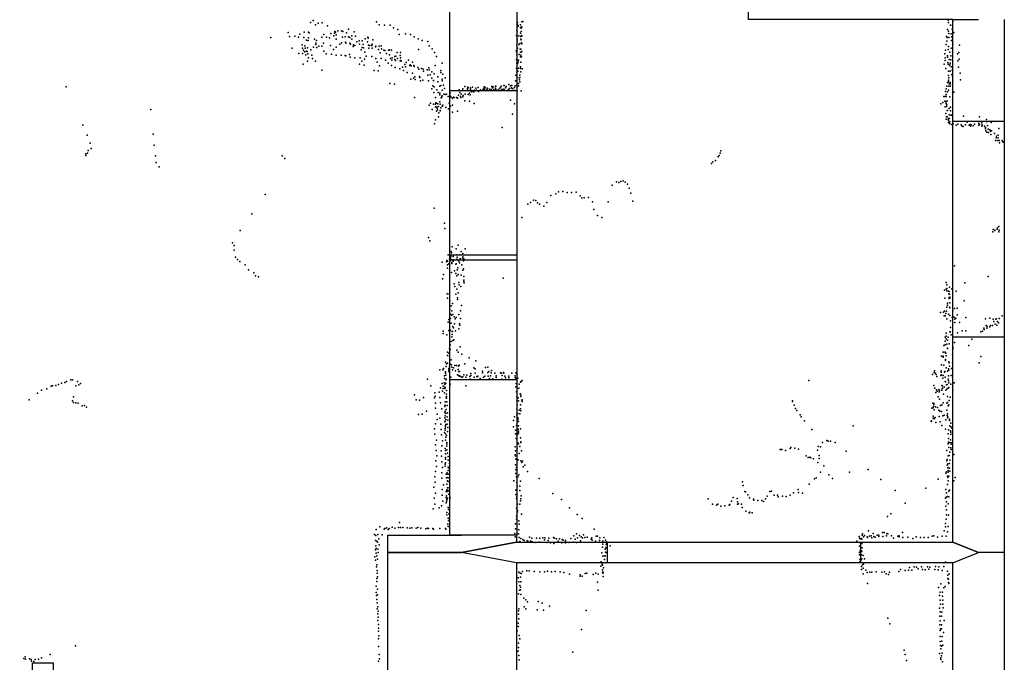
# Model space of a CAD drawing. Extents: x -15849 to -3885, y -12931 to 26984.
# Tile 5 of 21: x -9624 to -3885, y -8277 to -4531. Entities that reach past the tile are written whole.
import ezdxf

# ---------------------------------------------------------------- set-up
doc = ezdxf.new("R2010")
doc.units = 0
for name, color, linetype in [('DOORS', 7, 'continuous'), ('P', 9, 'continuous'), ('ROOMS', 1, 'continuous'), ('WALLS', 3, 'continuous'), ('WINDOWS', 6, 'continuous')]:
    doc.layers.add(name, color=color, linetype=linetype)

msp = doc.modelspace()

# ---------------------------------------------------------------- linework, layer by layer
at = {"layer": 'DOORS'}
for points in [[(-6726.8, -4942.7), (-6726.8, -5902.7), (-7116.8, -5902.7), (-7116.8, -4942.7), (-6726.8, -4942.7)], [(-4724, -7697.3), (-6198, -7697.3), (-6198, -7577.3), (-4724, -7577.3), (-4724, -7697.3)]]:
    msp.add_lwpolyline(points, dxfattribs=at)
at = {"layer": 'P'}
for p in [(-4212, -4534), (-7930, -4547), (-7913, -4536), (-7900, -4561), (-7885, -4551), (-7861, -4550), (-7831, -4567), (-7707, -4586), (-7545, -4544), (-7528, -4561), (-7497, -4563), (-7464, -4562), (-7446, -4579), (-7421, -4588), (-6725, -4557), (-6723, -4548), (-6722, -4566), (-6721, -4571), (-6719, -4564), (-6706, -4560), (-6706, -4577), (-6702, -4581), (-6698, -4573), (-6697, -4544), (-6691, -4541), (-4216, -4588), (-4211, -4548), (-4198, -4562), (-4189, -4586), (-4187, -4562), (-4185, -4539), (-8160, -4634), (-8060, -4605), (-8051, -4629), (-8020, -4627), (-8000, -4632), (-7991, -4616), (-7969, -4634), (-7967, -4603), (-7941, -4603), (-7940, -4637), (-7937, -4607), (-7906, -4645), (-7863, -4633), (-7852, -4618), (-7836, -4633), (-7819, -4636), (-7810, -4611), (-7793, -4625), (-7790, -4609), (-7788, -4600), (-7784, -4603), (-7779, -4620), (-7779, -4645), (-7770, -4595), (-7748, -4595), (-7742, -4633), (-7741, -4600), (-7727, -4631), (-7719, -4607), (-7708, -4631), (-7700, -4634), (-7689, -4645), (-7688, -4624), (-7675, -4602), (-7666, -4626), (-7611, -4642), (-7595, -4633), (-7594, -4638), (-7566, -4649), (-7413, -4618), (-7376, -4613), (-7346, -4618), (-7324, -4631), (-7302, -4642), (-6728, -4623), (-6727, -4592), (-6725, -4629), (-6725, -4643), (-6724, -4602), (-6715, -4625), (-6706, -4609), (-6704, -4629), (-6704, -4644), (-6701, -4599), (-6701, -4648), (-6700, -4623), (-6697, -4627), (-4221, -4629), (-4217, -4635), (-4211, -4597), (-4209, -4611), (-4208, -4634), (-4195, -4613), (-4193, -4631), (-4180, -4605), (-8036, -4696), (-7977, -4677), (-7976, -4696), (-7962, -4684), (-7960, -4696), (-7953, -4651), (-7946, -4694), (-7943, -4653), (-7911, -4691), (-7898, -4667), (-7898, -4675), (-7895, -4653), (-7893, -4693), (-7881, -4686), (-7863, -4685), (-7853, -4667), (-7813, -4681), (-7795, -4705), (-7779, -4691), (-7758, -4674), (-7748, -4666), (-7726, -4662), (-7723, -4668), (-7700, -4667), (-7697, -4674), (-7680, -4688), (-7678, -4678), (-7671, -4682), (-7659, -4659), (-7645, -4654), (-7644, -4673), (-7629, -4692), (-7628, -4654), (-7622, -4676), (-7621, -4695), (-7596, -4660), (-7592, -4679), (-7589, -4696), (-7583, -4681), (-7571, -4681), (-7570, -4697), (-7569, -4674), (-7550, -4689), (-7549, -4685), (-7532, -4704), (-7528, -4685), (-7518, -4684), (-7515, -4700), (-7469, -4706), (-7300, -4705), (-7278, -4652), (-7246, -4657), (-7237, -4683), (-7220, -4701), (-6726, -4678), (-6724, -4650), (-6724, -4662), (-6722, -4696), (-6715, -4675), (-6708, -4670), (-6707, -4702), (-6704, -4702), (-6699, -4665), (-6697, -4671), (-4223, -4675), (-4220, -4656), (-4212, -4704), (-4211, -4687), (-4195, -4697), (-4193, -4652), (-4185, -4673), (-4146, -4680), (-7997, -4728), (-7975, -4728), (-7971, -4708), (-7965, -4719), (-7962, -4719), (-7957, -4736), (-7952, -4715), (-7948, -4717), (-7944, -4729), (-7941, -4754), (-7928, -4707), (-7921, -4737), (-7918, -4758), (-7851, -4715), (-7837, -4730), (-7806, -4731), (-7780, -4737), (-7750, -4738), (-7727, -4740), (-7723, -4742), (-7702, -4733), (-7698, -4749), (-7671, -4753), (-7640, -4754), (-7633, -4707), (-7614, -4761), (-7613, -4720), (-7604, -4744), (-7571, -4746), (-7549, -4758), (-7523, -4724), (-7517, -4758), (-7502, -4708), (-7495, -4710), (-7486, -4728), (-7475, -4709), (-7469, -4735), (-7462, -4758), (-7457, -4708), (-7453, -4753), (-7438, -4762), (-7437, -4745), (-7431, -4743), (-7424, -4723), (-7423, -4758), (-7406, -4739), (-7405, -4722), (-7405, -4754), (-7207, -4723), (-7194, -4746), (-6730, -4712), (-6728, -4762), (-6727, -4720), (-6727, -4735), (-6712, -4734), (-6706, -4748), (-6705, -4720), (-6703, -4737), (-6700, -4748), (-6699, -4718), (-6698, -4717), (-4232, -4729), (-4229, -4753), (-4227, -4709), (-4216, -4742), (-4215, -4750), (-4206, -4762), (-4203, -4721), (-4197, -4742), (-4158, -4730), (-4149, -4722), (-4147, -4761), (-7972, -4790), (-7946, -4772), (-7901, -4773), (-7643, -4790), (-7630, -4773), (-7617, -4796), (-7540, -4779), (-7527, -4799), (-7493, -4766), (-7476, -4784), (-7457, -4798), (-7456, -4767), (-7436, -4810), (-7434, -4768), (-7409, -4817), (-7406, -4771), (-7403, -4769), (-7401, -4772), (-7392, -4807), (-7380, -4792), (-7376, -4806), (-7372, -4780), (-7358, -4766), (-7351, -4797), (-7349, -4794), (-7342, -4799), (-7335, -4778), (-7327, -4797), (-7324, -4804), (-7304, -4810), (-7297, -4820), (-7282, -4815), (-7273, -4819), (-7239, -4812), (-7203, -4798), (-7162, -4784), (-6728, -4815), (-6727, -4786), (-6722, -4786), (-6718, -4779), (-6717, -4814), (-6716, -4767), (-6706, -4815), (-6705, -4806), (-6704, -4778), (-6703, -4779), (-6695, -4818), (-4236, -4790), (-4230, -4769), (-4225, -4816), (-4214, -4780), (-4212, -4790), (-4205, -4797), (-4203, -4794), (-4200, -4785), (-4197, -4764), (-4195, -4806), (-4155, -4770), (-4151, -4807), (-7863, -4826), (-7558, -4827), (-7535, -4829), (-7387, -4827), (-7365, -4839), (-7345, -4877), (-7334, -4843), (-7328, -4871), (-7321, -4864), (-7293, -4861), (-7291, -4868), (-7271, -4830), (-7250, -4823), (-7246, -4855), (-7237, -4824), (-7231, -4852), (-7221, -4834), (-7221, -4872), (-7209, -4846), (-7187, -4863), (-7170, -4827), (-7170, -4839), (-7162, -4877), (-7157, -4849), (-7144, -4870), (-6732, -4854), (-6727, -4837), (-6726, -4865), (-6720, -4831), (-6712, -4870), (-6709, -4867), (-6708, -4855), (-6703, -4834), (-4210, -4830), (-4210, -4856), (-4208, -4869), (-4200, -4830), (-4191, -4852), (-4188, -4826), (-4186, -4847), (-4143, -4843), (-9353, -4923), (-7467, -4902), (-7439, -4907), (-7319, -4879), (-7288, -4888), (-7274, -4884), (-7242, -4887), (-7221, -4933), (-7216, -4916), (-7212, -4886), (-7209, -4922), (-7187, -4894), (-7176, -4919), (-7169, -4914), (-7161, -4888), (-7154, -4913), (-7148, -4932), (-7042, -4934), (-7030, -4921), (-7015, -4932), (-7015, -4936), (-7012, -4925), (-7010, -4928), (-6997, -4928), (-6997, -4936), (-6985, -4925), (-6966, -4930), (-6952, -4926), (-6923, -4936), (-6917, -4929), (-6916, -4922), (-6914, -4923), (-6911, -4928), (-6900, -4930), (-6898, -4933), (-6885, -4935), (-6873, -4920), (-6868, -4929), (-6865, -4922), (-6851, -4930), (-6850, -4918), (-6849, -4918), (-6827, -4932), (-6821, -4926), (-6817, -4918), (-6807, -4935), (-6802, -4915), (-6801, -4914), (-6792, -4928), (-6789, -4920), (-6773, -4909), (-6770, -4931), (-6763, -4917), (-6758, -4929), (-6755, -4914), (-6754, -4931), (-6750, -4933), (-6740, -4927), (-6737, -4916), (-6734, -4888), (-6727, -4890), (-6727, -4911), (-6725, -4922), (-6717, -4902), (-6717, -4916), (-6711, -4882), (-6708, -4894), (-4223, -4934), (-4220, -4919), (-4215, -4896), (-4210, -4884), (-4210, -4894), (-4209, -4919), (-4207, -4904), (-4200, -4896), (-4200, -4904), (-4200, -4918), (-4187, -4912), (-4185, -4890), (-4140, -4882), (-7323, -4985), (-7211, -4956), (-7200, -4985), (-7192, -4939), (-7186, -4955), (-7176, -4968), (-7175, -4959), (-7168, -4986), (-7164, -4980), (-7162, -4941), (-7161, -4974), (-7152, -4965), (-7143, -4966), (-7136, -4964), (-7127, -4978), (-7116, -4975), (-7115, -4957), (-7110, -4982), (-7101, -4991), (-7096, -4983), (-7092, -4985), (-7078, -4985), (-7073, -4987), (-7072, -4989), (-7066, -4970), (-7062, -4940), (-7059, -4956), (-7054, -4978), (-7053, -4985), (-7051, -4965), (-7043, -4944), (-7041, -4980), (-7039, -4972), (-7027, -4965), (-7010, -4966), (-7002, -4959), (-6998, -4969), (-6992, -4947), (-6988, -4951), (-6977, -4951), (-6974, -4941), (-6962, -4941), (-6949, -4949), (-6947, -4945), (-6939, -4939), (-6916, -4937), (-6916, -4939), (-6905, -4944), (-6904, -4939), (-6876, -4938), (-6863, -4939), (-6861, -4937), (-6848, -4937), (-6836, -4940), (-6816, -4938), (-6815, -4938), (-6805, -4937), (-6800, -4937), (-6800, -4940), (-6778, -4943), (-6776, -4938), (-6738, -4943), (-6727, -4946), (-6724, -4948), (-6702, -4946), (-4238, -4979), (-4230, -4979), (-4228, -4949), (-4224, -4967), (-4223, -4978), (-4216, -4951), (-4210, -4941), (-4203, -4980), (-4180, -4953), (-7238, -5030), (-7230, -5017), (-7212, -5023), (-7201, -5023), (-7201, -5039), (-7198, -5016), (-7195, -5018), (-7194, -5040), (-7193, -5040), (-7192, -5040), (-7190, -5046), (-7187, -5022), (-7184, -5037), (-7175, -5009), (-7173, -5023), (-7169, -5044), (-7161, -5034), (-7157, -5029), (-7141, -5042), (-7125, -5050), (-7121, -5018), (-7116, -5034), (-7113, -5034), (-7101, -5029), (-7030, -5003), (-7002, -5006), (-6976, -5019), (-6763, -4999), (-6740, -5021), (-4254, -5021), (-4243, -5013), (-4231, -5005), (-4229, -5038), (-4225, -5010), (-4224, -5020), (-4222, -5037), (-4220, -5028), (-4217, -5003), (-4207, -5048), (-4199, -5041), (-8860, -5054), (-7220, -5054), (-7194, -5064), (-7189, -5057), (-7184, -5098), (-7181, -5073), (-7173, -5060), (-7173, -5063), (-7102, -5070), (-7072, -5064), (-6751, -5082), (-4225, -5078), (-4222, -5097), (-4218, -5060), (-4217, -5097), (-4215, -5060), (-4210, -5107), (-4207, -5085), (-4207, -5107), (-4199, -5063), (-4197, -5087), (-4192, -5087), (-4122, -5094), (-4030, -5097), (-9256, -5145), (-7206, -5138), (-7200, -5114), (-6811, -5159), (-4223, -5110), (-4212, -5110), (-4210, -5119), (-4210, -5131), (-4204, -5136), (-4202, -5127), (-4202, -5138), (-4190, -5142), (-4182, -5138), (-4165, -5145), (-4156, -5140), (-4137, -5143), (-4130, -5152), (-4124, -5153), (-4111, -5143), (-4102, -5128), (-4089, -5146), (-4084, -5141), (-4082, -5151), (-4078, -5143), (-4067, -5150), (-4059, -5139), (-4034, -5145), (-4033, -5134), (-4029, -5142), (-4015, -5133), (-4015, -5152), (-4013, -5143), (-4000, -5151), (-3995, -5159), (-3988, -5112), (-3986, -5127), (-3982, -5148), (-3961, -5130), (-3917, -5165), (-9232, -5204), (-8847, -5198), (-3994, -5168), (-3992, -5178), (-3986, -5186), (-3979, -5169), (-3976, -5189), (-3969, -5173), (-3966, -5180), (-3963, -5201), (-3960, -5178), (-3942, -5195), (-3932, -5220), (-3930, -5209), (-3921, -5219), (-3920, -5203), (-9214, -5251), (-8841, -5263), (-3937, -5236), (-3924, -5236), (-3914, -5236), (-3912, -5249), (-3897, -5235), (-3893, -5242), (-3890, -5245), (-9239, -5312), (-9238, -5322), (-9229, -5309), (-9226, -5293), (-9208, -5282), (-8832, -5325), (-8094, -5325), (-5552, -5331), (-5547, -5322), (-5542, -5309), (-5537, -5295), (-8829, -5364), (-8811, -5388), (-8079, -5339), (-5591, -5370), (-5583, -5360), (-5569, -5351), (-6171, -5496), (-6145, -5476), (-6132, -5479), (-6120, -5474), (-6106, -5471), (-6094, -5478), (-6082, -5489), (-8193, -5550), (-6529, -5556), (-6499, -5545), (-6484, -5535), (-6458, -5533), (-6433, -5538), (-6407, -5539), (-6380, -5537), (-6358, -5557), (-6072, -5513), (-6062, -5542), (-6663, -5607), (-6647, -5597), (-6629, -5582), (-6616, -5584), (-6606, -5599), (-6594, -5607), (-6570, -5618), (-6551, -5597), (-6347, -5570), (-6334, -5569), (-6308, -5568), (-6286, -5593), (-6194, -5592), (-6051, -5589), (-8271, -5662), (-7209, -5630), (-6278, -5638), (-6256, -5673), (-7148, -5717), (-6698, -5683), (-6230, -5683), (-3916, -5736), (-8340, -5760), (-7146, -5748), (-3952, -5768), (-3949, -5754), (-3941, -5760), (-3940, -5758), (-3926, -5751), (-3925, -5744), (-3917, -5767), (-3915, -5757), (-8383, -5831), (-8374, -5848), (-7242, -5801), (-7234, -5819), (-7069, -5845), (-8375, -5874), (-7126, -5902), (-7111, -5905), (-7110, -5882), (-7107, -5890), (-7103, -5855), (-7080, -5867), (-7078, -5902), (-7059, -5901), (-7050, -5883), (-7042, -5893), (-7028, -5867), (-8367, -5916), (-8355, -5929), (-8341, -5940), (-8311, -5959), (-7161, -5944), (-7137, -5943), (-7134, -5935), (-7131, -5959), (-7130, -5939), (-7123, -5954), (-7119, -5926), (-7116, -5928), (-7116, -5936), (-7114, -5921), (-7111, -5912), (-7110, -5931), (-7107, -5931), (-7106, -5953), (-7105, -5947), (-7098, -5939), (-7097, -5912), (-7094, -5930), (-7083, -5956), (-7080, -5954), (-7078, -5931), (-7077, -5927), (-7075, -5916), (-7064, -5939), (-7060, -5948), (-7057, -5923), (-7055, -5924), (-7048, -5959), (-7042, -5914), (-7042, -5921), (-7038, -5937), (-7035, -5925), (-4175, -5965), (-8291, -5989), (-8260, -6006), (-8250, -6023), (-7153, -6017), (-7130, -5979), (-7108, -6004), (-7089, -5995), (-7082, -6011), (-7076, -6024), (-7074, -5988), (-7071, -5978), (-7068, -6016), (-7051, -6020), (-7041, -5991), (-7037, -5984), (-8233, -6030), (-7159, -6042), (-7092, -6071), (-7064, -6062), (-7063, -6077), (-7036, -6027), (-7036, -6058), (-7035, -6050), (-7033, -6065), (-6807, -6037), (-4224, -6063), (-4219, -6076), (-4115, -6065), (-3978, -6027), (-7133, -6129), (-7121, -6128), (-7088, -6087), (-7082, -6130), (-7077, -6101), (-7068, -6123), (-7052, -6086), (-4233, -6108), (-4223, -6101), (-4220, -6098), (-4220, -6111), (-4211, -6113), (-4209, -6128), (-4206, -6115), (-4204, -6090), (-4204, -6130), (-4190, -6100), (-4166, -6113), (-7130, -6155), (-7117, -6170), (-7109, -6198), (-7102, -6185), (-7073, -6161), (-7072, -6153), (-7049, -6197), (-4232, -6154), (-4216, -6195), (-4215, -6183), (-4206, -6151), (-4206, -6157), (-4203, -6148), (-4202, -6154), (-4202, -6181), (-4119, -6169), (-7117, -6220), (-7113, -6247), (-7108, -6253), (-7106, -6227), (-7100, -6249), (-7065, -6250), (-7055, -6228), (-4256, -6237), (-4240, -6235), (-4234, -6230), (-4225, -6244), (-4222, -6229), (-4219, -6206), (-4211, -6248), (-4204, -6207), (-4203, -6211), (-4203, -6255), (-4184, -6228), (-4175, -6214), (-4159, -6212), (-4159, -6252), (-7126, -6294), (-7123, -6279), (-7114, -6273), (-7109, -6300), (-7091, -6262), (-7090, -6304), (-7085, -6275), (-7081, -6267), (-7060, -6303), (-7059, -6311), (-7054, -6272), (-4236, -6257), (-4229, -6257), (-4220, -6274), (-4198, -6286), (-4188, -6266), (-4177, -6264), (-4174, -6277), (-4173, -6296), (-4167, -6271), (-4146, -6295), (-4109, -6267), (-3994, -6274), (-3991, -6313), (-3969, -6270), (-3949, -6277), (-3946, -6291), (-3939, -6306), (-3934, -6276), (-3933, -6275), (-3928, -6311), (-3925, -6291), (-3919, -6298), (-3915, -6272), (-3897, -6257), (-7155, -6346), (-7155, -6361), (-7135, -6367), (-7123, -6342), (-7114, -6341), (-7104, -6349), (-7103, -6365), (-7101, -6348), (-7100, -6320), (-7095, -6328), (-7084, -6344), (-7064, -6333), (-4224, -6359), (-4203, -6350), (-4200, -6350), (-4198, -6326), (-4194, -6367), (-4157, -6356), (-4131, -6344), (-4110, -6344), (-4022, -6350), (-4011, -6346), (-4005, -6329), (-4002, -6336), (-3987, -6329), (-3985, -6320), (-3970, -6322), (-3965, -6314), (-3954, -6314), (-7115, -6427), (-7109, -6407), (-7105, -6380), (-7105, -6380), (-7100, -6400), (-7094, -6397), (-4230, -6404), (-4229, -6381), (-4229, -6426), (-4223, -6376), (-4223, -6392), (-4220, -6422), (-4216, -6398), (-4212, -6381), (-4207, -6421), (-4175, -6413), (-4074, -6394), (-7131, -6469), (-7123, -6475), (-7119, -6448), (-7116, -6454), (-7077, -6457), (-7068, -6468), (-7056, -6437), (-7047, -6481), (-4242, -6468), (-4240, -6469), (-4238, -6431), (-4229, -6469), (-4226, -6475), (-4216, -6446), (-4216, -6447), (-4187, -6485), (-4182, -6446), (-4091, -6431), (-7142, -6528), (-7137, -6537), (-7131, -6489), (-7131, -6533), (-7119, -6493), (-7115, -6538), (-7109, -6513), (-7108, -6543), (-7030, -6537), (-7004, -6501), (-6966, -6520), (-4250, -6493), (-4250, -6542), (-4242, -6492), (-4241, -6498), (-4228, -6511), (-4227, -6518), (-4224, -6491), (-4208, -6525), (-4207, -6532), (-4186, -6531), (-4032, -6532), (-4022, -6495), (-7176, -6572), (-7157, -6571), (-7153, -6565), (-7143, -6584), (-7143, -6591), (-7138, -6553), (-7123, -6565), (-7123, -6582), (-7122, -6571), (-7118, -6550), (-7118, -6584), (-7105, -6556), (-7101, -6571), (-7095, -6560), (-7087, -6546), (-7084, -6578), (-7079, -6546), (-7069, -6570), (-7067, -6550), (-7065, -6582), (-7062, -6545), (-7061, -6581), (-6995, -6593), (-6978, -6561), (-6969, -6566), (-6969, -6591), (-6927, -6579), (-6927, -6589), (-6910, -6558), (-6895, -6557), (-6895, -6588), (-6889, -6581), (-6877, -6590), (-6874, -6576), (-6854, -6591), (-6822, -6590), (-6816, -6592), (-6804, -6587), (-6803, -6591), (-6756, -6591), (-6732, -6590), (-6725, -6599), (-4304, -6599), (-4294, -6588), (-4291, -6578), (-4287, -6592), (-4282, -6600), (-4253, -6585), (-4252, -6578), (-4237, -6545), (-4234, -6585), (-4232, -6582), (-4224, -6561), (-4215, -6580), (-4211, -6566), (-4208, -6574), (-4204, -6550), (-4193, -6565), (-9398, -6658), (-9381, -6649), (-9362, -6645), (-9352, -6640), (-9326, -6630), (-9317, -6630), (-9288, -6639), (-9270, -6652), (-7247, -6626), (-7161, -6651), (-7151, -6647), (-7149, -6622), (-7149, -6623), (-7148, -6606), (-7146, -6657), (-7141, -6603), (-7140, -6631), (-7140, -6649), (-7139, -6626), (-7116, -6656), (-7112, -6614), (-7073, -6602), (-7064, -6604), (-7062, -6608), (-7056, -6609), (-7049, -6614), (-7042, -6612), (-7035, -6602), (-7024, -6615), (-7017, -6603), (-7001, -6611), (-6998, -6627), (-6995, -6604), (-6976, -6614), (-6960, -6610), (-6957, -6613), (-6953, -6608), (-6941, -6623), (-6920, -6615), (-6913, -6608), (-6894, -6609), (-6885, -6623), (-6879, -6607), (-6867, -6624), (-6847, -6617), (-6846, -6606), (-6813, -6626), (-6811, -6605), (-6797, -6608), (-6792, -6619), (-6774, -6609), (-6774, -6619), (-6737, -6617), (-6736, -6607), (-6731, -6622), (-6730, -6652), (-6720, -6621), (-6712, -6655), (-6706, -6643), (-6702, -6640), (-6696, -6634), (-5025, -6635), (-4278, -6610), (-4255, -6604), (-4250, -6601), (-4244, -6621), (-4242, -6605), (-4230, -6615), (-4230, -6640), (-4228, -6642), (-4217, -6658), (-4213, -6626), (-4210, -6606), (-4210, -6636), (-4209, -6648), (-4197, -6655), (-4195, -6605), (-4184, -6649), (-4178, -6648), (-9521, -6707), (-9497, -6690), (-9467, -6683), (-9441, -6668), (-9433, -6666), (-9414, -6663), (-9297, -6665), (-9279, -6659), (-7227, -6666), (-7204, -6706), (-7179, -6703), (-7171, -6676), (-7159, -6697), (-7156, -6668), (-7156, -6680), (-7149, -6706), (-7147, -6681), (-7146, -6673), (-7145, -6675), (-7137, -6693), (-7136, -6714), (-7024, -6666), (-6732, -6671), (-6728, -6669), (-6728, -6701), (-6725, -6678), (-6714, -6678), (-6707, -6712), (-4295, -6664), (-4289, -6679), (-4283, -6704), (-4281, -6689), (-4277, -6697), (-4266, -6687), (-4265, -6700), (-4262, -6692), (-4249, -6664), (-4249, -6690), (-4248, -6680), (-4246, -6666), (-4245, -6678), (-4239, -6714), (-4235, -6672), (-4226, -6690), (-4221, -6660), (-4219, -6684), (-4212, -6679), (-4208, -6674), (-4185, -6690), (-9570, -6746), (-9317, -6752), (-9310, -6729), (-9310, -6763), (-9297, -6764), (-9283, -6767), (-7323, -6718), (-7314, -6747), (-7294, -6748), (-7270, -6734), (-7207, -6735), (-7203, -6725), (-7201, -6767), (-7176, -6734), (-7172, -6765), (-7145, -6759), (-7138, -6736), (-7137, -6728), (-7137, -6737), (-7134, -6758), (-6727, -6727), (-6727, -6752), (-6718, -6736), (-6717, -6752), (-6704, -6718), (-6704, -6728), (-6698, -6748), (-6695, -6746), (-6695, -6757), (-5119, -6752), (-5119, -6757), (-4302, -6767), (-4296, -6768), (-4270, -6729), (-4263, -6742), (-4242, -6765), (-4220, -6766), (-4216, -6728), (-4215, -6763), (-4207, -6751), (-4200, -6732), (-9261, -6782), (-9246, -6780), (-9235, -6790), (-7279, -6830), (-7253, -6813), (-7200, -6796), (-7191, -6830), (-7163, -6800), (-7147, -6785), (-7147, -6821), (-7145, -6777), (-7145, -6812), (-7140, -6826), (-7139, -6804), (-7132, -6779), (-7131, -6822), (-6726, -6801), (-6724, -6777), (-6721, -6827), (-6712, -6807), (-6709, -6828), (-6705, -6776), (-6705, -6799), (-6704, -6810), (-5109, -6777), (-5102, -6798), (-5094, -6809), (-4307, -6795), (-4299, -6793), (-4298, -6786), (-4296, -6774), (-4294, -6806), (-4285, -6787), (-4275, -6791), (-4267, -6807), (-4261, -6812), (-4256, -6780), (-4250, -6815), (-4249, -6776), (-4219, -6807), (-4215, -6829), (-4212, -6781), (-4209, -6776), (-7300, -6833), (-7201, -6887), (-7191, -6861), (-7176, -6854), (-7147, -6851), (-7147, -6875), (-7145, -6871), (-7144, -6840), (-7140, -6861), (-7133, -6845), (-7128, -6866), (-6746, -6868), (-6740, -6846), (-6727, -6836), (-6724, -6847), (-6720, -6861), (-6719, -6873), (-6718, -6853), (-6717, -6874), (-5074, -6834), (-5069, -6845), (-5050, -6869), (-4312, -6874), (-4309, -6870), (-4299, -6842), (-4299, -6853), (-4293, -6857), (-4290, -6852), (-4287, -6850), (-4284, -6879), (-4265, -6843), (-4258, -6875), (-4244, -6841), (-4235, -6837), (-4225, -6863), (-4218, -6839), (-4215, -6852), (-4214, -6846), (-4205, -6859), (-4204, -6868), (-4197, -6883), (-7206, -6915), (-7169, -6889), (-7168, -6920), (-7149, -6937), (-7145, -6923), (-7144, -6913), (-7143, -6897), (-7143, -6944), (-7142, -6905), (-7140, -6890), (-7132, -6888), (-7130, -6931), (-7128, -6908), (-6745, -6904), (-6735, -6923), (-6735, -6944), (-6729, -6897), (-6718, -6917), (-6716, -6898), (-6716, -6930), (-6716, -6940), (-6706, -6915), (-5007, -6920), (-4765, -6899), (-4249, -6897), (-4227, -6917), (-4212, -6944), (-4210, -6921), (-4202, -6899), (-4199, -6928), (-4197, -6905), (-4196, -6936), (-4191, -6911), (-7205, -6946), (-7194, -6981), (-7166, -6951), (-7160, -6985), (-7143, -6982), (-7140, -6964), (-7137, -6954), (-7134, -6996), (-6730, -6972), (-6727, -6945), (-6727, -6952), (-6721, -6946), (-6719, -6999), (-6706, -6969), (-6704, -6992), (-6704, -6995), (-4945, -6996), (-4920, -6983), (-4911, -6988), (-4898, -6987), (-4870, -6996), (-4213, -7001), (-4211, -6972), (-4210, -6994), (-4204, -6996), (-4199, -6979), (-4197, -6947), (-4195, -6997), (-7200, -7009), (-7196, -7042), (-7167, -7044), (-7164, -7014), (-7144, -7031), (-7142, -7042), (-7135, -7038), (-7134, -7006), (-7134, -7017), (-7130, -7057), (-6737, -7020), (-6735, -7045), (-6725, -7028), (-6716, -7003), (-6708, -7018), (-6699, -7044), (-5191, -7037), (-5187, -7037), (-5182, -7036), (-5160, -7043), (-5133, -7031), (-5129, -7024), (-5106, -7028), (-5084, -7035), (-4974, -7040), (-4969, -7019), (-4956, -7020), (-4807, -7046), (-4219, -7042), (-4213, -7003), (-4209, -7024), (-4203, -7051), (-4196, -7027), (-4194, -7006), (-4194, -7036), (-7199, -7102), (-7193, -7074), (-7165, -7076), (-7164, -7109), (-7143, -7062), (-7143, -7093), (-7142, -7083), (-7142, -7114), (-7127, -7098), (-7126, -7077), (-7119, -7117), (-6736, -7067), (-6734, -7073), (-6733, -7093), (-6719, -7096), (-6713, -7060), (-6704, -7102), (-6697, -7113), (-6694, -7105), (-5040, -7073), (-5028, -7082), (-5018, -7081), (-5013, -7084), (-4997, -7090), (-4972, -7113), (-4965, -7071), (-4965, -7089), (-4219, -7103), (-4218, -7094), (-4213, -7074), (-4206, -7072), (-4204, -7117), (-4203, -7099), (-4180, -7066), (-7200, -7165), (-7195, -7136), (-7163, -7172), (-7160, -7141), (-7145, -7133), (-7144, -7122), (-7133, -7173), (-7127, -7139), (-7126, -7159), (-7125, -7144), (-6735, -7125), (-6732, -7154), (-6728, -7142), (-6690, -7137), (-6679, -7127), (-6665, -7165), (-4956, -7169), (-4936, -7131), (-4788, -7168), (-4679, -7153), (-4225, -7174), (-4221, -7166), (-4218, -7127), (-4214, -7120), (-4214, -7143), (-4213, -7158), (-4212, -7142), (-4212, -7168), (-4205, -7145), (-4202, -7163), (-7205, -7195), (-7203, -7227), (-7164, -7204), (-7138, -7180), (-7137, -7202), (-7133, -7181), (-7132, -7200), (-7131, -7219), (-7127, -7222), (-7126, -7201), (-7125, -7180), (-6744, -7218), (-6733, -7177), (-6728, -7196), (-6726, -7228), (-6720, -7196), (-6714, -7184), (-6706, -7220), (-6597, -7206), (-5411, -7225), (-4991, -7208), (-4982, -7202), (-4908, -7184), (-4886, -7206), (-4605, -7211), (-4271, -7210), (-4215, -7192), (-4214, -7200), (-4212, -7218), (-4208, -7192), (-4180, -7218), (-4171, -7199), (-7210, -7255), (-7162, -7269), (-7153, -7242), (-7138, -7281), (-7135, -7238), (-7134, -7272), (-7132, -7281), (-7130, -7260), (-7127, -7276), (-7120, -7260), (-7120, -7280), (-6732, -7274), (-6724, -7250), (-6709, -7251), (-6708, -7275), (-5408, -7247), (-5397, -7282), (-5393, -7283), (-5252, -7282), (-5242, -7280), (-5113, -7289), (-5087, -7269), (-5084, -7287), (-5023, -7238), (-4521, -7276), (-4342, -7261), (-4225, -7270), (-4221, -7288), (-4215, -7240), (-4208, -7279), (-4205, -7274), (-7209, -7320), (-7201, -7291), (-7162, -7302), (-7157, -7337), (-7138, -7317), (-7136, -7307), (-7136, -7307), (-7136, -7342), (-7135, -7331), (-7134, -7325), (-7131, -7320), (-7123, -7297), (-7116, -7319), (-6732, -7299), (-6729, -7322), (-6727, -7311), (-6706, -7335), (-6703, -7324), (-6701, -7306), (-6516, -7292), (-6466, -7328), (-5612, -7323), (-5476, -7338), (-5465, -7317), (-5442, -7322), (-5441, -7342), (-5379, -7301), (-5370, -7319), (-5347, -7326), (-5345, -7331), (-5321, -7334), (-5299, -7333), (-5289, -7339), (-5276, -7324), (-5267, -7309), (-5227, -7302), (-5207, -7303), (-5204, -7312), (-5178, -7309), (-5157, -7311), (-5134, -7303), (-5062, -7291), (-4228, -7320), (-4223, -7314), (-4222, -7341), (-4215, -7311), (-4208, -7313), (-7214, -7382), (-7204, -7355), (-7180, -7377), (-7165, -7365), (-7139, -7347), (-7135, -7404), (-7126, -7374), (-7124, -7386), (-6729, -7378), (-6723, -7354), (-6723, -7391), (-6723, -7399), (-6708, -7355), (-6420, -7376), (-5586, -7355), (-5563, -7361), (-5554, -7355), (-5538, -7367), (-5513, -7365), (-5488, -7361), (-5484, -7356), (-5440, -7355), (-5435, -7353), (-5416, -7355), (-5413, -7374), (-5392, -7395), (-5368, -7401), (-4463, -7349), (-4226, -7366), (-4221, -7388), (-4213, -7353), (-7410, -7461), (-7134, -7417), (-7126, -7436), (-7125, -7450), (-7122, -7411), (-6729, -7442), (-6728, -7424), (-6714, -7453), (-6699, -7414), (-6375, -7416), (-6345, -7439), (-5373, -7406), (-5355, -7405), (-4565, -7426), (-4546, -7411), (-4224, -7442), (-4221, -7417), (-4210, -7419), (-7547, -7502), (-7525, -7487), (-7499, -7501), (-7495, -7496), (-7487, -7492), (-7476, -7502), (-7471, -7497), (-7453, -7490), (-7437, -7495), (-7417, -7491), (-7404, -7491), (-7391, -7491), (-7365, -7493), (-7350, -7495), (-7339, -7493), (-7313, -7494), (-7303, -7491), (-7287, -7494), (-7256, -7498), (-7247, -7494), (-7242, -7497), (-7217, -7496), (-7212, -7500), (-7175, -7496), (-7143, -7496), (-7141, -7501), (-7129, -7472), (-7126, -7485), (-6734, -7469), (-6734, -7498), (-6714, -7504), (-6712, -7472), (-6275, -7500), (-4676, -7510), (-4236, -7511), (-4228, -7468), (-4228, -7488), (-4216, -7516), (-4213, -7486), (-7556, -7532), (-7550, -7566), (-7548, -7537), (-7542, -7571), (-7537, -7532), (-7531, -7557), (-7512, -7533), (-6739, -7525), (-6737, -7546), (-6717, -7528), (-6712, -7550), (-6709, -7572), (-6703, -7556), (-6692, -7561), (-6683, -7567), (-6666, -7569), (-6662, -7570), (-6652, -7547), (-6647, -7571), (-6639, -7554), (-6639, -7573), (-6612, -7554), (-6596, -7576), (-6593, -7554), (-6574, -7552), (-6566, -7563), (-6564, -7551), (-6543, -7567), (-6540, -7553), (-6512, -7549), (-6507, -7553), (-6495, -7558), (-6485, -7570), (-6477, -7557), (-6462, -7560), (-6457, -7565), (-6443, -7566), (-6442, -7569), (-6411, -7555), (-6395, -7539), (-6387, -7559), (-6379, -7528), (-6373, -7552), (-6362, -7538), (-6355, -7568), (-6352, -7545), (-6343, -7552), (-6337, -7533), (-6331, -7549), (-6316, -7547), (-6294, -7559), (-6290, -7551), (-6288, -7565), (-6268, -7571), (-6264, -7542), (-6257, -7541), (-6245, -7566), (-6243, -7552), (-6226, -7573), (-6225, -7571), (-6220, -7550), (-6209, -7565), (-6203, -7574), (-4745, -7571), (-4731, -7544), (-4728, -7553), (-4726, -7557), (-4718, -7556), (-4715, -7559), (-4713, -7536), (-4711, -7528), (-4706, -7546), (-4699, -7538), (-4685, -7545), (-4683, -7549), (-4671, -7542), (-4661, -7539), (-4658, -7551), (-4649, -7525), (-4646, -7543), (-4638, -7547), (-4626, -7535), (-4617, -7535), (-4616, -7544), (-4594, -7520), (-4593, -7544), (-4585, -7521), (-4571, -7539), (-4570, -7526), (-4563, -7527), (-4543, -7540), (-4530, -7553), (-4506, -7541), (-4498, -7540), (-4498, -7545), (-4478, -7521), (-4476, -7549), (-4447, -7548), (-4419, -7556), (-4398, -7545), (-4374, -7549), (-4351, -7549), (-4329, -7550), (-4305, -7541), (-4295, -7540), (-4275, -7548), (-4248, -7541), (-4224, -7541), (-7551, -7621), (-7548, -7597), (-7546, -7614), (-7538, -7577), (-7537, -7618), (-7529, -7592), (-6619, -7579), (-6552, -7579), (-6530, -7581), (-6510, -7584), (-6465, -7580), (-6443, -7580), (-6421, -7579), (-6399, -7577), (-6378, -7579), (-6228, -7606), (-6226, -7588), (-6211, -7617), (-6208, -7608), (-6206, -7590), (-6203, -7586), (-6202, -7611), (-6183, -7598), (-4729, -7600), (-4726, -7627), (-4723, -7582), (-4718, -7627), (-4716, -7585), (-4716, -7630), (-4713, -7609), (-7554, -7662), (-7551, -7681), (-7547, -7640), (-7542, -7657), (-7539, -7676), (-7534, -7637), (-6230, -7639), (-6226, -7659), (-6216, -7677), (-6215, -7657), (-6211, -7657), (-6209, -7634), (-6208, -7637), (-4729, -7637), (-4728, -7650), (-4727, -7677), (-4719, -7680), (-4718, -7651), (-4715, -7673), (-4708, -7655), (-4699, -7674), (-7545, -7720), (-7543, -7708), (-7541, -7741), (-6693, -7747), (-6669, -7744), (-6654, -7744), (-6625, -7747), (-6547, -7745), (-6503, -7748), (-6237, -7716), (-6234, -7692), (-6230, -7696), (-6229, -7705), (-6227, -7710), (-6227, -7738), (-6221, -7727), (-6208, -7696), (-4727, -7692), (-4718, -7718), (-4717, -7719), (-4717, -7735), (-4712, -7709), (-4707, -7729), (-4706, -7705), (-4692, -7740), (-4500, -7748), (-4490, -7736), (-4462, -7741), (-4443, -7740), (-4437, -7724), (-4423, -7739), (-4410, -7721), (-4396, -7722), (-4387, -7732), (-4367, -7720), (-4362, -7736), (-4346, -7737), (-4333, -7720), (-4325, -7734), (-4318, -7722), (-4289, -7736), (-4286, -7719), (-4270, -7737), (-4267, -7721), (-4247, -7741), (-4238, -7718), (-4227, -7694), (-4215, -7745), (-7542, -7789), (-7542, -7805), (-7540, -7758), (-7538, -7779), (-6719, -7784), (-6714, -7751), (-6707, -7758), (-6705, -7780), (-6701, -7759), (-6593, -7749), (-6566, -7749), (-6525, -7749), (-6474, -7749), (-6452, -7753), (-6419, -7763), (-6358, -7767), (-6358, -7775), (-6345, -7775), (-6329, -7759), (-6318, -7757), (-6282, -7765), (-6265, -7758), (-6252, -7763), (-6227, -7753), (-6226, -7750), (-6224, -7758), (-6224, -7777), (-4708, -7762), (-4684, -7754), (-4668, -7752), (-4657, -7751), (-4631, -7750), (-4599, -7752), (-4583, -7750), (-4573, -7761), (-4560, -7765), (-4555, -7751), (-4214, -7769), (-4214, -7788), (-4210, -7793), (-4207, -7761), (-7546, -7833), (-7538, -7850), (-6714, -7807), (-6710, -7856), (-6708, -7829), (-6705, -7839), (-6705, -7855), (-6704, -7807), (-6257, -7810), (-6253, -7856), (-4683, -7818), (-4268, -7841), (-4255, -7819), (-4237, -7842), (-4230, -7834), (-4210, -7812), (-4209, -7818), (-7546, -7869), (-7545, -7888), (-7542, -7910), (-7539, -7884), (-6716, -7877), (-6703, -7882), (-6685, -7903), (-6674, -7913), (-4263, -7887), (-4259, -7914), (-4258, -7867), (-4246, -7867), (-4245, -7891), (-4243, -7914), (-7541, -7966), (-7540, -7931), (-7537, -7953), (-7535, -7978), (-6717, -7976), (-6714, -7966), (-6683, -7953), (-6674, -7966), (-6664, -7925), (-6608, -7970), (-6602, -7923), (-6579, -7933), (-6571, -7972), (-6537, -7949), (-6322, -7974), (-4263, -7962), (-4257, -7937), (-4243, -7937), (-4241, -7960), (-7536, -7994), (-7536, -8033), (-7535, -8014), (-6716, -7997), (-6715, -8023), (-4564, -8019), (-4261, -8007), (-4259, -8035), (-4258, -7983), (-4250, -8007), (-4249, -7984), (-4235, -8034), (-7533, -8057), (-7533, -8077), (-6719, -8048), (-6718, -8069), (-6349, -8086), (-4552, -8053), (-4261, -8058), (-4258, -8091), (-4257, -8081), (-4251, -8081), (-4250, -8058), (-7533, -8096), (-7532, -8140), (-7530, -8122), (-6724, -8094), (-6712, -8120), (-6709, -8139), (-4259, -8127), (-4247, -8126), (-4239, -8103), (-9299, -8180), (-7532, -8184), (-6717, -8166), (-6716, -8191), (-4468, -8206), (-4258, -8155), (-4256, -8178), (-4255, -8199), (-4250, -8183), (-4249, -8154), (-4243, -8177), (-9600, -8255), (-9592, -8245), (-9590, -8259), (-9567, -8257), (-9557, -8261), (-9535, -8260), (-9514, -8258), (-9497, -8250), (-9447, -8232), (-7529, -8231), (-7527, -8257), (-6718, -8212), (-6715, -8237), (-6712, -8263), (-6400, -8217), (-4463, -8232), (-4263, -8225), (-4255, -8250), (-4254, -8261), (-4250, -8240), (-4247, -8223), (-9555, -8270), (-9542, -8272), (-7532, -8270), (-4455, -8266), (-4246, -8274)]:
    msp.add_point(p, dxfattribs=at)
at = {"layer": 'ROOMS'}
for points in [[(-6728.8, -7536), (-6728.8, -7577.3), (-4184.8, -7577.3), (-4184.8, -4529.6), (-5256.5, -4529.6), (-5376.5, -4529.6), (-5376.5, -2185.2), (-5376.5, -2185.2), (-5376.4, 391.5), (-6728.2, 391.5), (-6728.2, -2802.2), (-6726.8, -2802.2), (-6726.8, -4300.4), (-6726.8, -7536)], [(-7478.8, -7637.3), (-7478.8, -7536), (-7116.8, -7536), (-7116.8, -4360.4), (-11333.4, -4360), (-11333.4, -5479.4), (-11333.4, -7628.8), (-10982.9, -7628.8), (-10982.9, -8225.5), (-11393.4, -8225.5), (-11875.1, -8225.5), (-11875.1, -9271.3), (-9550, -9271.3), (-9550, -8660.3), (-9550, -8279.6), (-9430, -8279.6), (-9430, -8600.3), (-7478.8, -8600.3), (-7478.8, -7637.3)], [(-6728.8, -7697.3), (-6728.8, -8660.3), (-4184.8, -8660.3), (-4184.8, -7697.3), (-6728.8, -7697.3)]]:
    msp.add_lwpolyline(points, dxfattribs=at)
at = {"layer": 'WALLS'}
for points in [[(-6726.8, -4300.4), (-6726.8, -7536), (-7048.2, -7536), (-7116.8, -7536), (-7116.8, -4360.4), (-7048.2, -4300.4)], [(-3884.8, -4529.6), (-3884.8, -7637.3), (-4034.8, -7637.3), (-4184.8, -7577.3), (-4184.8, -4529.6), (-4034.8, -4529.6)], [(-6728.8, -7536), (-6728.8, -7577.3), (-7048.2, -7637.3), (-7478.8, -7637.3), (-7478.8, -7536), (-7048.2, -7536)], [(-4184.8, -7697.3), (-6728.8, -7697.3), (-7048.2, -7637.3), (-6728.8, -7577.3), (-4184.8, -7577.3), (-4034.8, -7637.3)], [(-6728.8, -7697.3), (-6728.8, -8660.3), (-7048.2, -8660.3), (-7478.8, -8600.3), (-7478.8, -7637.3), (-7048.2, -7637.3)], [(-3884.8, -7637.3), (-3884.8, -8660.3), (-4034.8, -8660.3), (-4184.8, -8660.3), (-4184.8, -7697.3), (-4034.8, -7637.3)]]:
    msp.add_lwpolyline(points, dxfattribs=at)
at = {"layer": 'WINDOWS'}
for points in [[(-3884.8, -5121.8), (-3884.8, -6381.8), (-4184.8, -6381.8), (-4184.8, -5121.8), (-3884.8, -5121.8)], [(-6726.8, -5931.1), (-6726.8, -6631.1), (-7116.8, -6631.1), (-7116.8, -5931.1), (-6726.8, -5931.1)]]:
    msp.add_lwpolyline(points, dxfattribs=at)

doc.saveas('drawing.dxf')
